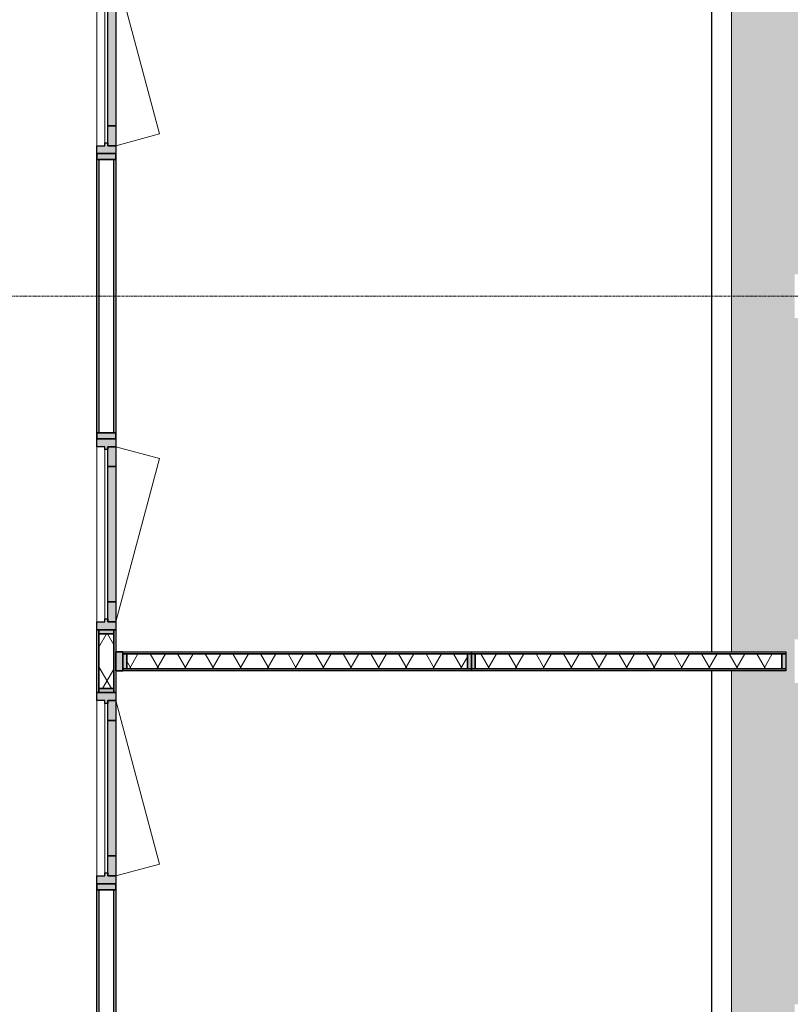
# Model space of a CAD drawing. Header units: millimetres. Extents: x 3625 to 132892, y -52547 to 67182.
# Tile 136 of 256: x 78423 to 82293, y 4772 to 9717. Entities that reach past the tile are written whole.
import ezdxf

# ---------------------------------------------------------------- set-up
doc = ezdxf.new("R2010")
doc.units = ezdxf.units.MM
doc.linetypes.add('stramien', pattern=[22.225, 12.7, -3.175, 3.175, -3.175])
for name, color, linetype, lineweight in [('A-CLNG-SUSP', 5, 'Continuous', 25), ('A-FLOR-PATT', 8, 'Continuous', 18), ('A-GENM', 6, 'Continuous', 18), ('A-GLAZ', 6, 'Continuous', 18), ('A-GLAZ-CWMG', 3, 'Continuous', 18), ('S-GRID', 1, 'Continuous', 18)]:
    doc.layers.add(name, color=color, linetype=linetype, lineweight=lineweight)

# ---------------------------------------------------------------- blocks, each defined once
blk = doc.blocks.new('3073_04 constructie_abt_export 08-11-2012_rvt-1-Plotview plafond begane grond - 1 op 100')
at = {"layer": 'A-FLOR-PATT'}
h = blk.add_hatch(color=254, dxfattribs=at)
h.paths.add_polyline_path([(52810.5, 2688.2), (53906.6, 2688.2), (53906.6, 2938.2), (54166.6, 2938.2), (54166.1, 4551.5), (53806.6, 4551.5), (53806.6, 4771.9), (54166.6, 4771.9), (54166.1, 6384.9), (53806.6, 6384.9), (53806.6, 6605.2), (54166.6, 6605.2), (54166.1, 8218.2), (53806.6, 8218.2), (53806.6, 8438.5), (54166.6, 8438.5), (54166.1, 10051.5), (53806.6, 10051.5), (53806.6, 10271.9), (54166.6, 10271.9), (54166.1, 11884.9), (53806.6, 11884.9), (53806.6, 12105.2), (54166.6, 12105.2), (54166.1, 13718.2), (53806.6, 13718.2), (53806.6, 13938.5), (54166.6, 13938.5), (54166.1, 15551.5), (53806.6, 15551.5), (53806.6, 15771.9), (54166.6, 15771.9), (54166.1, 17384.9), (53488.9, 17384.9), (53488.9, 10209.2), (53771.6, 10209.2), (53771.6, 10114.2), (53488.9, 10114.2), (53488.9, 6542.5), (53761.6, 6542.5), (53761.6, 6447.5), (53488.9, 6447.5), (53488.9, 3178.2), (50397.1, 3178.2), (50397.1, 3048.5), (50302.1, 3048.5), (50302.1, 3178.2), (38044.6, 3178.2), (38044.6, 13301.2), (43540.4, 13301.2), (43540.4, 13780.7), (43293.6, 13780.7), (43293.6, 13875.7), (43540.4, 13875.7), (43540.4, 14355.2), (43091.6, 14355.2), (43091.6, 14455.2), (43093.3, 14455.2), (43093.3, 17393.2), (43716.6, 17393.2), (43716.6, 17395.2), (38247.1, 17395.2), (38247.1, 17393.2), (42946.6, 17393.2), (42946.6, 17389.9), (43086.6, 17389.9), (43086.6, 14095.2), (43091.6, 14095.2), (43091.6, 14105.2), (43293.6, 14105.2), (43293.6, 14095.2), (43283.6, 14095.2), (43283.6, 13561.2), (43293.6, 13561.2), (43293.6, 13551.2), (38047.1, 13551.2), (38047.1, 17395.2), (37616.6, 17395.2), (37616.6, 17322.2), (37766.6, 17322.2), (37766.6, 2928.2), (37626.9, 2927.8), (37626.9, 2688.2), (39240.3, 2688.2), (39240.3, 3038.5), (39460.3, 3038.5), (39460.3, 2688.2), (41073.6, 2688.2), (41073.6, 3038.5), (41293.6, 3038.5), (41293.6, 2688.2), (42906.9, 2688.2), (42906.9, 3038.5), (43126.9, 3038.5), (43126.9, 2688.2), (44740.3, 2688.2), (44740.3, 3038.5), (44960.3, 3038.5), (44960.3, 2688.2), (46573.6, 2688.2), (46573.6, 3038.5), (46793.6, 3038.5), (46793.6, 2688.2), (48406.9, 2688.2), (48406.9, 3038.5), (48626.9, 3038.5), (48626.9, 2688.2), (50249.6, 2688.2), (50249.6, 3028.2), (50449.6, 3028.2), (50449.6, 2688.2), (52073.2, 2688.2), (52073.6, 3038.5), (52293.2, 3038.5), (52293.6, 2688.2), (52444.7, 2688.2)], flags=0)
h.paths.add_polyline_path([(53916.6, 2688.2), (53916.6, 2688.2), (53916.6, 2846.2)], flags=0)
h.paths.add_polyline_path([(52083.6, 2688.2), (52083.6, 3028.2), (52083.2, 3028.5), (52083.2, 2688.2)], flags=0)
h.paths.add_polyline_path([(48616.9, 2688.2), (48616.6, 3028.5), (48616.6, 3028.1), (48616.6, 2688.2)], flags=0)
h.paths.add_polyline_path([(43116.6, 2688.2), (43116.9, 2688.2), (43116.6, 3028.5), (43116.6, 3028.1), (43116.6, 2828.8)], flags=0)
h.paths.add_polyline_path([(44949.6, 2688.2), (44950.3, 2688.2), (44949.6, 3028.5), (44949.6, 3027.8), (44949.6, 2829.1)], flags=0)
h.paths.add_polyline_path([(39450.3, 2688.2), (39449.6, 3028.5), (39449.6, 3027.8), (39449.6, 2688.2)], flags=0)
h.paths.add_polyline_path([(37726.6, 6384.9), (37726.6, 6605.2), (37616.6, 6605.2), (37616.6, 6595.2), (37716.6, 6595.2), (37716.6, 6395.2), (37616.6, 6395.2), (37616.6, 6384.9), (37716.6, 6384.9)], flags=0)
h.paths.add_polyline_path([(48783.6, 7801.2), (49044.5, 7801.2), (49044.5, 8855.2), (47988.8, 8855.2), (47988.8, 7801.2), (48778.8, 7801.2)], flags=0)
h.paths.add_polyline_path([(43283.6, 7801.2), (43544, 7801.2), (43544, 8855.2), (42488.8, 8855.2), (42488.8, 7801.2), (42749.6, 7801.2)], flags=0)
h.paths.add_polyline_path([(48239.6, 8051.2), (48239.6, 8605.2), (48793.6, 8605.2), (48793.6, 8051.2), (48244.1, 8051.2)], flags=0)
h.paths.add_polyline_path([(42749.6, 8061.2), (42749.6, 8595.2), (43283.6, 8595.2), (43283.6, 8061.2)], flags=0)
h.paths.add_polyline_path([(52710.5, 10211.8), (52713, 10211.8), (52713, 13224), (52710.5, 13224), (52710.5, 10304.2)], flags=0)
h.paths.add_polyline_path([(52810.5, 10211.8), (52810.5, 13224), (52808, 13224), (52808, 10211.8)], flags=0)
h.paths.add_polyline_path([(54166.6, 11894.9), (54166.6, 11895.2), (53966.3, 11894.9)], flags=0)
h.paths.add_polyline_path([(48733.4, 13301.2), (49044, 13301.2), (49044, 14355.2), (48564.1, 14355.2), (48564.1, 14105.2), (48793.6, 14105.2), (48793.6, 13551.2), (48239.6, 13551.2), (48239.6, 13780.7), (47992, 13780.7), (47992, 13301.2), (48249.6, 13301.2)], flags=0)
h.paths.add_polyline_path([(38597.8, 13661.2), (42739.6, 13661.2), (42739.6, 14105.2), (42936.6, 14105.2), (42936.6, 14095.2), (42946.6, 14095.2), (42946.6, 15180.7), (38597.8, 15180.7), (38597.8, 14228.6)], flags=0)
h.paths.add_polyline_path([(38487.8, 13661.2), (38487.8, 15320.7), (38247.1, 15320.7), (38247.1, 13661.2)], flags=0)
h.paths.add_polyline_path([(45815.6, 13778.1), (45814.5, 13780.7), (45715.6, 13780.7), (45715.6, 13778.1)], flags=0)
h.paths.add_polyline_path([(40916.6, 13828.2), (40516.6, 13828.2), (40516.6, 14978.2), (40916.6, 14978.2), (40916.6, 14228.6)], flags=0)
h.paths.add_polyline_path([(48204.6, 13875.7), (48239.6, 13875.7), (48239.6, 14105.2), (48469.1, 14105.2), (48469.1, 14355.2), (47992, 14355.2), (47992, 13875.7), (48174.6, 13875.7)], flags=0)
h.paths.add_polyline_path([(45715.6, 13875.7), (45718.1, 13875.7), (45718.1, 13878.4), (45715.6, 13878.4)], flags=0)
h.paths.add_polyline_path([(45813.1, 15611.4), (45815.6, 15611.4), (45815.6, 17384.9), (45718.1, 17384.9), (45718.1, 17344.9), (45813.1, 17344.9), (45813.1, 15641.2)], flags=0)
h.paths.add_polyline_path([(45718.1, 15612), (45718.1, 15711.7), (45715.6, 15711.7), (45715.6, 15612)], flags=0)
h.paths.add_polyline_path([(37716.6, 15761.2), (37716.6, 15761.9), (37715.9, 15761.2)], flags=0)
h.paths.add_polyline_path([(38042.1, 17384.9), (37766.6, 17384.9), (37767.5, 17394.9), (38042.1, 17394.9)], flags=0)
h.paths.add_polyline_path([(43726.6, 17544.9), (46633.3, 17544.9), (46633.3, 17553.2), (43726.6, 17553.2), (43726.6, 17603.2), (43116.6, 17603.2), (43116.6, 17595.2), (43716.6, 17595.2), (43716.6, 17544.9)], flags=0)
h.paths.add_polyline_path([(53488.9, 17544.9), (53806.6, 17544.9), (53806.6, 17605.2), (54166.6, 17605.2), (54166.1, 19218.2), (53806.6, 19218.2), (53806.6, 19248.2), (53488.9, 19248.2), (53488.9, 17601.2)], flags=0)
h.paths.add_polyline_path([(32417.3, 17595.2), (32417.3, 19211.2), (32116.6, 19211.2), (32116.6, 17595.2), (32342.2, 17595.2)], flags=0)
h.paths.add_polyline_path([(41766.6, 17705.2), (41766.6, 17715.2), (41616.6, 17715.2), (41616.6, 17705.2), (41636.9, 17705.2)], flags=0)
h.paths.add_polyline_path([(41566.6, 17908.2), (41566.1, 19064.9), (41563.1, 19067.4), (41544.6, 19067.8), (41544.6, 19078.2), (41416.6, 19078.2), (41416.6, 17908.2)], flags=0)
h.paths.add_polyline_path([(54001.3, 18172.7), (54000.1, 18172.7), (54001.2, 18476.7), (54073.1, 18476.7), (54072, 18172.7), (54001.4, 18172.7)], flags=0)
h.paths.add_polyline_path([(47989.6, 18801.2), (49044.5, 18801.2), (49044.5, 19248.2), (48793.6, 19248.2), (48793.6, 19051.2), (48239.6, 19052), (48239.6, 19248.2), (47988.8, 19248.2), (47988.8, 18801.2)], flags=0)
h.paths.add_polyline_path([(42729.6, 19041.2), (42916.6, 19041.2), (42916.6, 19051.2), (42739.6, 19051.2), (42739.6, 19605.2), (42916.6, 19605.2), (42916.6, 19615.2), (42729.6, 19615.2), (42729.6, 19051.2)], flags=0)
h.paths.add_polyline_path([(43256.7, 19041.2), (43303.6, 19041.2), (43303.6, 19191.2), (46155.6, 19191.2), (46155.6, 19211.2), (43303.6, 19211.2), (43303.6, 19615.2), (43129.6, 19615.2), (43129.6, 21051.2), (43119.6, 21051.2), (43119.6, 19605.2), (43293.6, 19605.2), (43293.6, 19051.2), (43116.6, 19051.2), (43116.6, 19041.2)], flags=0)
h.paths.add_polyline_path([(24573.6, 19178.2), (24583.6, 19178.2), (24583.6, 19424.2), (24573.6, 19424.2), (24573.6, 19287.4)], flags=0)
h.paths.add_polyline_path([(26616.6, 19178.2), (26616.9, 19178.2), (26616.6, 19178.5)], flags=0)
h.paths.add_polyline_path([(19080.8, 19178.2), (19083.6, 19178.2), (19083.3, 19424.2), (19080.8, 19424.2), (19080.8, 19287.4)], flags=0)
h.paths.add_polyline_path([(13793.6, 19178.2), (13793.6, 19424.2), (13783.6, 19424.2), (13783.6, 19178.2)], flags=0)
h.paths.add_polyline_path([(24793.6, 19178.2), (24793.6, 19424.2), (24783.6, 19424.2), (24783.6, 19178.2)], flags=0)
h.paths.add_polyline_path([(6449.6, 19178.2), (6449.9, 19178.2), (6449.6, 19178.5)], flags=0)
h.paths.add_polyline_path([(15416.6, 19178.2), (15416.6, 19178.2), (15416.6, 19287.4)], flags=0)
h.paths.add_polyline_path([(13573.3, 19178.2), (13583.6, 19178.2), (13583.6, 19528.2), (13783.3, 19528.3), (13783.3, 19538.2), (13583.3, 19538.2), (13583.3, 19424.2), (13573.3, 19424.2), (13573.3, 19287.4)], flags=0)
h.paths.add_polyline_path([(31906.6, 19178.2), (31916.6, 19178.2), (31916.6, 21106.2), (31906.6, 21106.2), (31906.6, 19184.1)], flags=0)
h.paths.add_polyline_path([(9916.6, 19178.2), (9916.6, 19178.2), (9916.6, 19287.4)], flags=0)
h.paths.add_polyline_path([(11949.6, 19178.2), (11949.9, 19178.2), (11949.6, 19178.5)], flags=0)
h.paths.add_polyline_path([(37366.2, 19211.2), (37366.6, 19211.2), (37366.2, 19216.2)], flags=0)
h.paths.add_polyline_path([(46315.6, 19408.2), (46320.6, 19408.2), (46320.6, 23791.2), (46315.6, 23791.2), (46315.6, 19460.8)], flags=0)
h.paths.add_polyline_path([(46305.6, 19248.2), (46315.6, 19248.2), (46315.6, 19408.2), (46305.6, 19408.2), (46305.6, 19258.2)], flags=0)
h.paths.add_polyline_path([(53806.6, 19408.2), (53806.6, 19438.5), (54166.6, 19438.5), (54166.1, 21051.5), (53806.6, 21051.5), (53806.6, 21271.9), (54166.6, 21271.9), (54166.1, 22884.9), (53806.6, 22884.9), (53806.6, 23105.2), (54166.6, 23105.2), (54166.1, 24718.2), (53806.6, 24718.2), (53806.6, 24938.5), (54166.6, 24938.5), (54166.1, 26551.5), (53806.6, 26551.5), (53806.6, 26614.2), (53488.9, 26614.2), (53488.9, 19408.2), (53681.7, 19408.2)], flags=0)
h.paths.add_polyline_path([(49044.5, 19408.2), (49044.5, 19855.2), (47988.8, 19855.2), (47988.8, 19408.2), (48239.6, 19408.2), (48239.6, 19605.2), (48793.6, 19604.2), (48793.6, 19408.2)], flags=0)
h.paths.add_polyline_path([(37341.2, 19431.2), (37361.2, 19431.2), (37361.2, 20411.2), (37341.2, 20411.2), (37341.2, 19456.2), (37041.6, 19456.2), (37041.6, 19431.2), (37208.2, 19431.2)], flags=0)
h.paths.add_polyline_path([(36324.2, 19431.2), (36741.6, 19431.2), (36741.6, 19456.2), (36196.2, 19456.2), (36196.2, 20819.2), (36416.6, 20819.2), (36416.6, 20861.2), (36176.2, 20861.2), (36176.2, 19431.2), (36196.2, 19431.2)], flags=0)
h.paths.add_polyline_path([(36056.2, 19431.2), (36056.2, 20861.2), (34886.2, 20861.2), (34886.2, 19431.2), (36053.4, 19431.2)], flags=0)
h.paths.add_polyline_path([(34741.2, 19431.2), (34766.2, 19431.2), (34766.2, 21056.2), (32292.8, 21056.2), (32292.8, 19431.2), (34507.1, 19431.2)], flags=0)
h.paths.add_polyline_path([(32200.3, 19431.2), (32200.3, 21061.2), (32116.6, 21061.2), (32116.6, 19431.2)], flags=0)
h.paths.add_polyline_path([(33888.6, 19456.2), (33528.5, 19456.2), (33528.5, 20244.7), (34741.2, 20244.7), (34741.2, 19456.2), (34301.2, 19456.2)], flags=0)
h.paths.add_polyline_path([(35125.6, 19456.2), (34906.2, 19456.2), (34906.2, 20819.2), (36036.2, 20819.2), (36036.2, 19456.2), (35706.8, 19456.2)], flags=0)
h.paths.add_polyline_path([(32311.2, 19456.2), (32311.2, 20244.7), (33523.8, 20244.7), (33523.8, 19456.2), (32651.5, 19456.2)], flags=0)
h.paths.add_polyline_path([(24583.6, 19528.2), (24783.5, 19528.2), (24783.5, 19538.2), (24583.6, 19538.2), (24583.6, 19537)], flags=0)
h.paths.add_polyline_path([(4376.6, 19528.2), (4626.6, 19528.2), (4627.5, 19578.2), (28267.5, 19578.2), (28267.5, 23791.2), (28263.3, 23791.2), (28263.3, 21111.6), (27821.9, 21111.6), (27821.9, 19698.2), (5044.6, 19698.2), (5044.6, 35438.2), (9969.1, 35438.2), (9969.1, 35618.2), (9906.6, 35618.2), (9906.6, 35968.2), (8293.3, 35968.2), (8293.3, 35618.2), (8073.3, 35618.2), (8073.3, 35968.2), (6459.9, 35968.2), (6459.9, 35618.2), (6239.9, 35618.2), (6239.9, 35968.2), (4616.6, 35968.2), (4616.6, 35728.2), (4376.6, 35728.2), (4376.6, 34104.9), (4726.6, 34104.9), (4726.6, 33884.9), (4376.6, 33884.8), (4376.6, 32271.5), (4726.6, 32271.5), (4726.6, 32051.5), (4376.6, 32051.5), (4376.6, 30438.2), (4726.6, 30438.2), (4726.6, 30218.2), (4376.6, 30218.2), (4376.6, 28604.9), (4726.6, 28604.9), (4726.6, 28384.9), (4376.6, 28384.8), (4376.6, 26771.5), (4726.6, 26771.5), (4726.6, 26551.5), (4376.6, 26551.5), (4376.6, 24938.2), (4726.6, 24938.2), (4726.6, 24718.2), (4376.6, 24718.2), (4376.6, 23104.9), (4726.6, 23104.9), (4726.6, 22884.9), (4376.6, 22884.8), (4376.6, 21271.5), (4726.6, 21271.5), (4726.6, 21051.5), (4376.6, 21051.5), (4376.6, 19709)], flags=0)
h.paths.add_polyline_path([(41416.6, 19578.2), (41566.6, 19578.2), (41565.5, 20734.4), (41416.6, 20734.4), (41416.6, 19709)], flags=0)
h.paths.add_polyline_path([(34741.2, 20247.7), (33528.5, 20247.7), (33528.5, 21036.2), (34741.2, 21036.2), (34741.2, 20422.5)], flags=0)
h.paths.add_polyline_path([(32970.4, 20247.7), (32311.2, 20247.7), (32311.2, 21036.2), (33523.8, 21036.2), (33523.8, 20247.7)], flags=0)
h.paths.add_polyline_path([(36176.2, 20953.7), (36416.6, 20953.7), (36416.6, 21061.2), (36176.2, 21061.2), (36176.2, 20973.7)], flags=0)
h.paths.add_polyline_path([(36056.2, 20953.7), (36056.2, 21061.2), (34886.2, 21061.2), (34886.2, 20953.7), (36036.2, 20953.7)], flags=0)
h.paths.add_polyline_path([(46165.6, 21061.2), (46165.6, 21066.2), (43716.6, 21066.2), (43716.6, 21061.2), (46165.4, 21061.2)], flags=0)
h.paths.add_polyline_path([(31626.6, 21116.2), (31636.6, 21116.2), (31636.6, 21588.8), (31629.6, 21588.8), (31629.6, 23252.8), (31636.6, 23252.8), (31636.6, 23681.2), (31626.6, 23681.2), (31626.6, 21586)], flags=0)
h.paths.add_polyline_path([(45022.2, 21206.2), (46100.6, 21206.2), (46100.6, 21211.2), (43716.6, 21211.2), (43716.6, 21206.2), (43891.6, 21206.2)], flags=0)
h.paths.add_polyline_path([(31757.2, 21216.2), (31916.6, 21216.2), (31916.6, 23681.2), (31736.6, 23681.2), (31736.6, 23252.8), (31743.6, 23252.8), (31743.6, 21588.8), (31736.6, 21588.8), (31736.6, 21216.2), (31743.6, 21216.2)], flags=0)
h.paths.add_polyline_path([(33096.6, 21261.2), (33096.6, 23581.2), (32116.6, 23581.2), (32116.6, 21261.2), (32651.5, 21261.2)], flags=0)
h.paths.add_polyline_path([(54166.6, 22894.9), (54166.6, 22895.2), (53966.3, 22894.9)], flags=0)
h.paths.add_polyline_path([(43785.1, 23631.2), (46100.6, 23631.2), (46100.6, 23641.2), (43716.6, 23641.2), (43716.6, 23631.2)], flags=0)
h.paths.add_polyline_path([(32544.6, 24301.2), (32543.6, 25355.2), (31488.9, 25355.2), (31488.9, 24301.2), (32032.9, 24301.2)], flags=0)
h.paths.add_polyline_path([(26466.1, 24301.2), (27044.5, 24301.2), (27044.5, 25355.2), (26564.1, 25355.2), (26564.1, 25105.2), (26793.6, 25105.2), (26793.6, 24551.2), (26239.6, 24551.2), (26239.6, 25105.2), (26469.1, 25105.2), (26469.1, 25355.2), (25988.8, 25355.2), (25988.8, 24875.4), (26204.6, 24875.4), (26204.6, 24780.4), (25988.8, 24780.4), (25988.8, 24301.2)], flags=0)
h.paths.add_polyline_path([(21544.5, 24301.2), (21544.5, 25355.2), (20490.4, 25354.4), (20490.4, 24301.2), (21517.8, 24301.2)], flags=0)
h.paths.add_polyline_path([(14989, 24301.2), (16044.7, 24301.2), (16044.7, 25355.2), (14989, 25355.2), (14989, 24346.3)], flags=0)
h.paths.add_polyline_path([(10544.5, 24301.2), (10544.5, 25355.2), (9488.8, 25355.2), (9488.8, 24301.2)], flags=0)
h.paths.add_polyline_path([(42548.1, 24301.2), (43544.6, 24301.2), (43544.6, 25355.2), (42488.9, 25355.2), (42488.9, 24301.2)], flags=0)
h.paths.add_polyline_path([(38044.6, 24301.2), (38044.6, 25355.2), (36988.9, 25355.2), (36988.9, 24301.2), (37599.8, 24301.2)], flags=0)
h.paths.add_polyline_path([(47988.8, 24301.2), (49044.5, 24301.2), (49044.5, 25355.2), (47988.8, 25355.2), (47988.8, 24346.3)], flags=0)
h.paths.add_polyline_path([(48733.4, 24551.2), (48239.6, 24551.2), (48239.6, 25105.2), (48793.6, 25105.2), (48793.6, 24551.2), (48756.2, 24551.2)], flags=0)
h.paths.add_polyline_path([(43283.4, 24551.2), (42739.6, 24551.2), (42739.6, 25105.2), (43293.6, 25105.2), (43293.6, 24551.2), (43283.6, 24551.2)], flags=0)
h.paths.add_polyline_path([(37783.6, 24551.2), (37239.6, 24551.2), (37239.6, 25105.2), (37793.6, 25105.2), (37793.6, 24551.2), (37788.7, 24551.2)], flags=0)
h.paths.add_polyline_path([(31749.6, 24551.2), (31739.6, 24551.2), (31739.6, 25105.2), (32293.6, 25105.2), (32293.6, 24551.2), (32283.4, 24551.2)], flags=0)
h.paths.add_polyline_path([(20757.3, 24551.2), (20739.6, 24551.2), (20739.6, 25105.2), (21293.6, 25105.2), (21293.6, 24551.2), (20779.1, 24551.2)], flags=0)
h.paths.add_polyline_path([(15249.6, 24551.2), (15239.6, 24551.2), (15239.6, 25105.2), (15793.6, 25105.2), (15793.6, 24551.2), (15466.6, 24551.2)], flags=0)
h.paths.add_polyline_path([(9739.6, 24551.2), (9739.6, 25105.2), (10293.6, 25104.2), (10293.6, 24551.2), (9749.6, 24551.2)], flags=0)
h.paths.add_polyline_path([(4716.6, 24728.2), (4716.6, 24728.2), (4516.6, 24728.2)], flags=0)
h.paths.add_polyline_path([(53488.9, 26709.2), (53806.6, 26709.2), (53806.6, 26771.9), (54166.6, 26771.9), (54166.1, 28384.9), (53806.6, 28384.9), (53806.6, 28605.2), (54166.6, 28605.2), (54166.1, 30218.2), (53806.6, 30218.2), (53806.6, 30280.9), (53488.9, 30280.9), (53488.9, 28542.5), (53771.6, 28542.5), (53771.6, 28447.5), (53488.9, 28447.5), (53488.9, 27718.8)], flags=0)
h.paths.add_polyline_path([(15466.6, 26711.5), (15465.9, 28444.5), (10066.7, 28444.2), (10066.7, 26711.5), (15465.9, 26711.5)], flags=0)
h.paths.add_polyline_path([(14889, 26712.2), (10067.9, 26712.2), (10067.9, 28444.2), (15465.9, 28443.2), (15465.9, 26712.2), (15202.4, 26712.2)], flags=0)
h.paths.add_polyline_path([(4716.6, 26761.2), (4716.6, 26761.5), (4716.3, 26761.2)], flags=0)
h.paths.add_polyline_path([(4716.6, 28394.9), (4716.6, 28395.2), (4516.6, 28394.9)], flags=0)
h.paths.add_polyline_path([(43293.6, 29801.2), (43543.9, 29801.2), (43543.9, 30855.2), (42488.8, 30855.2), (42489.6, 29801.2), (43283.6, 29801.2)], flags=0)
h.paths.add_polyline_path([(47988.8, 29801.2), (49043.9, 29801.2), (49043.9, 30855.2), (47988.8, 30855.2), (47988.8, 29826.7)], flags=0)
h.paths.add_polyline_path([(15239.6, 29801.2), (16044.4, 29801.2), (16044.4, 30855.2), (14988.8, 30855.2), (14989.6, 29801.2)], flags=0)
h.paths.add_polyline_path([(10543.6, 29801.2), (10544.5, 29801.2), (10544.5, 30855.2), (9488.8, 30855.2), (9489.6, 29801.2), (10506.2, 29801.2)], flags=0)
h.paths.add_polyline_path([(39877.4, 29801.2), (39877.4, 32113.9), (39456.9, 32113.9), (39456.9, 30041.2), (37785.3, 30041.2), (37785.3, 30051.2), (37244.3, 30051.2), (37244.3, 30605.2), (37793.6, 30605.2), (37793.6, 30261.2), (37805.3, 30261.2), (37805.3, 30615.5), (37705.8, 30615.5), (37705.8, 30750.7), (37330.8, 30750.7), (37330.8, 30615.5), (37231.3, 30615.5), (37231.3, 30041.2), (31749.6, 30041.2), (31749.6, 30595.2), (31729.6, 30595.2), (31729.6, 30615.2), (31916.6, 30615.2), (31916.6, 31508.2), (22949.6, 31508.2), (22949.6, 31495.2), (22959.6, 31495.2), (22959.6, 30261.2), (26229.6, 30261.2), (26229.6, 30041.2), (23199.6, 30041.2), (23199.6, 29846), (22999.6, 29846), (22999, 30041.2), (22949.6, 30041.2), (22949.6, 29801.2), (39554.9, 29801.2)], flags=0)
h.paths.add_polyline_path([(22749.6, 29801.2), (22749.6, 30328.2), (22741.6, 30328.2), (22741.6, 30039.2), (21288.6, 30039.2), (21288.6, 30051.2), (20744.6, 30051.2), (20744.6, 30039.2), (19291.6, 30039.2), (19291.6, 30328.2), (19283.6, 30328.2), (19283.6, 29801.2), (22749.6, 29801.2)], flags=0)
h.paths.add_polyline_path([(18655.6, 29801.2), (19083.6, 29801.2), (19083.6, 35968.2), (17459.9, 35968.2), (17459.9, 35618.2), (17239.9, 35618.2), (17239.9, 35968.2), (15626.6, 35968.2), (15626.6, 35618.2), (15406.6, 35618.2), (15406.6, 35968.2), (13783.6, 35968.2), (13783.6, 35628.2), (13583.6, 35628.2), (13583.6, 35968.2), (11959.9, 35968.2), (11959.9, 35618.2), (11897.4, 35618.2), (11897.4, 35438.2), (13635.8, 35438.2), (13635.8, 35618.2), (13730.8, 35618.2), (13730.8, 35438.2), (18655.6, 35438.2), (18655.6, 29965.1)], flags=0)
h.paths.add_polyline_path([(18833.6, 29846), (18833.6, 30046), (19033.6, 30046), (19033.6, 29846)], flags=0)
h.paths.add_polyline_path([(27860.8, 30041.2), (26803.6, 30041.2), (26803.6, 30261.2), (31729.6, 30261.2), (31729.6, 30041.2), (27888.2, 30041.2)], flags=0)
h.paths.add_polyline_path([(48783.6, 30051.2), (48239.6, 30051.2), (48239.6, 30605.2), (48793.6, 30605.2), (48792.6, 30051.2)], flags=0)
h.paths.add_polyline_path([(42739.6, 30051.2), (42739.6, 30605.2), (43293.6, 30605.2), (43292.8, 30051.2), (42749.6, 30051.2)], flags=0)
h.paths.add_polyline_path([(26783.4, 30051.2), (26239.6, 30051.2), (26239.6, 30605.2), (26793.6, 30605.2), (26793.6, 30051.2), (26783.6, 30051.2)], flags=0)
h.paths.add_polyline_path([(15239.6, 30051.2), (15239.6, 30605.2), (15793.6, 30605.2), (15793.6, 30051.2), (15249.6, 30051.2)], flags=0)
h.paths.add_polyline_path([(10283.4, 30051.2), (9739.6, 30052), (9739.6, 30605.2), (10293.6, 30604.2), (10293.6, 30051.2), (10283.6, 30051.2)], flags=0)
h.paths.add_polyline_path([(39236.9, 30261.2), (39236.9, 30750.7), (39105.1, 30750.7), (39105.1, 30261.2), (39205.3, 30261.2)], flags=0)
h.paths.add_polyline_path([(33900.6, 30261.2), (33900.6, 30750.7), (33599.6, 30750.7), (33599.6, 30261.2), (33888.6, 30261.2)], flags=0)
h.paths.add_polyline_path([(53806.6, 30375.9), (53806.6, 30438.5), (54166.6, 30438.5), (54166.1, 32051.5), (53806.6, 32051.5), (53806.6, 32271.9), (54166.6, 32271.9), (54166.1, 33884.9), (53806.6, 33884.9), (53806.6, 34105.2), (54166.6, 34105.2), (54166.2, 35718.2), (53906.3, 35718.2), (53906.3, 35728.2), (52293.3, 35728.2), (52293.3, 35618.2), (52073.3, 35618.2), (52073.3, 35728.2), (50449.6, 35728.2), (50449.6, 35628.2), (50249.6, 35628.2), (50249.6, 35728.2), (48626.6, 35728.2), (48626.6, 35618.2), (48406.6, 35618.2), (48406.6, 35728.2), (46793.3, 35728.2), (46793.3, 35618.2), (46573.3, 35618.2), (46573.3, 35728.2), (44959.9, 35728.2), (44959.9, 35618.2), (44739.9, 35618.2), (44739.9, 35728.2), (43126.6, 35728.2), (43126.6, 35618.2), (43064.1, 35618.2), (43064.1, 35438.2), (53488.9, 35438.2), (53488.9, 30375.9), (53771.6, 30375.9)], flags=0)
h.paths.add_polyline_path([(32226.1, 30595.2), (32226.1, 30750.7), (32116.6, 30750.7), (32116.6, 30595.2), (32123.6, 30595.2)], flags=0)
h.paths.add_polyline_path([(32123.6, 30850.2), (32123.6, 30860.7), (32116.6, 30860.7), (32116.6, 30850.2)], flags=0)
h.paths.add_polyline_path([(28001.5, 31708.2), (31916.6, 31708.2), (31916.6, 35728.2), (30283.6, 35728.2), (30283.6, 35628.2), (30083.6, 35628.2), (30083.6, 35728.2), (28449.6, 35728.2), (28449.6, 31708.7), (28379.6, 31708.7), (28379.6, 35628.2), (28353.6, 35628.2), (28353.6, 31708.7), (28283.6, 31708.7), (28283.6, 35628.2), (28249.6, 35628.2), (28249.6, 35728.2), (26616.6, 35728.2), (26616.6, 35628.2), (26416.6, 35628.2), (26416.6, 35728.2), (24783.6, 35728.2), (24782.9, 34592.2), (24683.6, 34592.2), (24683.6, 34578.2), (24783.6, 34577.9), (24783.6, 31708.2), (26513.5, 31708.2)], flags=0)
h.paths.add_polyline_path([(22977.2, 31708.2), (24583.6, 31708.2), (24583.3, 34377.9), (22949.6, 34377.9), (22949.6, 31708.2)], flags=0)
h.paths.add_polyline_path([(39491.9, 32208.9), (39877.4, 32208.9), (39877.4, 35438.2), (42969.1, 35438.2), (42969.1, 35618.2), (42906.6, 35618.2), (42906.6, 35728.2), (41283.6, 35728.2), (41283.6, 35628.2), (39460.4, 35628.2), (39460.4, 35618.2), (39456.9, 35618.2), (39456.9, 32208.9)], flags=0)
h.paths.add_polyline_path([(32123.6, 32505.7), (32128.6, 32505.7), (32128.6, 35628.2), (32116.6, 35628.2), (32116.6, 32505.7), (32118, 32505.7)], flags=0)
h.paths.add_polyline_path([(34570.3, 32505.7), (34570.3, 32612), (33640.3, 32612), (33640.3, 32505.7), (34507.1, 32505.7)], flags=0)
h.paths.add_polyline_path([(35740.3, 32505.7), (36670.3, 32505.7), (36670.3, 32612), (35740.3, 32612), (35740.3, 32538)], flags=0)
h.paths.add_polyline_path([(35434.9, 32505.7), (35620.3, 32505.7), (35620.3, 32612), (34690.3, 32612), (34690.3, 32505.7), (35125.6, 32505.7)], flags=0)
h.paths.add_polyline_path([(36981.2, 32505.7), (37720.3, 32505.7), (37720.3, 32612), (36790.3, 32612), (36790.3, 32505.7)], flags=0)
h.paths.add_polyline_path([(33640.3, 32704.5), (34570.3, 32704.5), (34570.3, 34104.5), (33640.3, 34104.5), (33640.3, 32777.7)], flags=0)
h.paths.add_polyline_path([(35434.9, 32704.5), (35620.3, 32704.5), (35620.3, 34104.5), (34690.3, 34104.5), (34690.3, 32704.5), (35125.6, 32704.5)], flags=0)
h.paths.add_polyline_path([(36650.3, 32704.5), (36670.3, 32704.5), (36670.3, 34104.5), (35740.3, 34104.5), (35740.3, 32704.5), (36362.7, 32704.5)], flags=0)
h.paths.add_polyline_path([(36810.3, 32704.5), (37720.3, 32704.5), (37720.3, 34104.5), (36790.3, 34104.5), (36790.3, 32704.5)], flags=0)
h.paths.add_polyline_path([(34710.3, 32724.5), (34710.3, 34084.5), (35600.3, 34084.5), (35600.3, 32724.5), (34816.4, 32724.5)], flags=0)
h.paths.add_polyline_path([(34507.1, 32724.5), (33660.3, 32724.5), (33660.3, 34084.5), (34550.3, 34084.5), (34550.3, 32724.5)], flags=0)
h.paths.add_polyline_path([(36810.3, 32724.5), (36810.3, 34084.5), (37700.3, 34083.7), (37700.3, 32724.5), (36981.2, 32724.5)], flags=0)
h.paths.add_polyline_path([(36650.3, 32724.5), (35760.3, 32724.5), (35760.3, 34084.5), (36650.3, 34084.5), (36650.3, 32777.7)], flags=0)
h.paths.add_polyline_path([(54166.6, 33894.9), (54166.6, 33895.2), (53966.3, 33894.9)], flags=0)
h.paths.add_polyline_path([(23008, 34592.2), (24573.6, 34592.2), (24573.6, 35728.2), (22959.6, 35728.2), (22959.6, 34592.2), (22961.3, 34592.2)], flags=0)
h.paths.add_polyline_path([(10126.6, 35438.2), (11802.4, 35438.2), (11802.4, 35618.2), (11739.9, 35618.2), (11739.9, 35968.2), (10126.6, 35968.2), (10126.6, 35618.2), (10064.1, 35618.2), (10064.1, 35438.2), (10116.6, 35438.2)], flags=0)
h.paths.add_polyline_path([(52083.3, 35628.2), (52083.6, 35628.2), (52083.3, 35728.2)], flags=0)
h.paths.add_polyline_path([(44949.6, 35628.2), (44949.9, 35628.2), (44949.6, 35628.5)], flags=0)
h.paths.add_polyline_path([(17449.6, 35628.2), (17449.9, 35628.2), (17449.6, 35628.5)], flags=0)
h.paths.add_polyline_path([(8083.3, 35628.2), (8083.6, 35628.2), (8083.3, 35828.2)], flags=0)
blk = doc.blocks.new('22_KA_systeempanel_dicht - staal-7489656-Plotview plafond begane grond - 1 op 100')
at = {"layer": 'A-GLAZ'}
h = blk.add_hatch(color=256, dxfattribs=at)
h.paths.add_polyline_path([(-769.5, 37.5), (-789.5, 37.5), (-789.5, -37.5), (-769.5, -37.5)], flags=0)
h.paths.add_polyline_path([(769.5, 37.5), (769.5, -37.5), (789.5, -37.5), (789.5, 37.5)], flags=0)
h = blk.add_hatch(dxfattribs=at)
h.set_pattern_fill('FP_264', color=256, style=0, pattern_type=2)
h.set_pattern_definition([(240, (81480.74, 6495.04), (103.92305, -60), []), (300, (81480.74, 6495.04), (103.92305, 60), [])])
h.paths.add_polyline_path([(-769.5, 37.5), (-769.5, -37.5), (769.5, -37.5), (769.5, 37.5), (-709.6, 37.5)], flags=0)
at = {"layer": 'A-GLAZ', "lineweight": 25}
for p, q in [((-789.5, 47.5), (789.5, 47.5)), ((-789.5, 37.5), (-789.5, 47.5)), ((789.5, 37.5), (-789.5, 37.5)), ((-789.5, -37.5), (-789.5, 37.5)), ((-789.5, 37.5), (-769.5, 37.5)), ((-769.5, 37.5), (769.5, 37.5)), ((-769.5, -37.5), (-769.5, 37.5)), ((-769.5, 37.5), (-769.5, -37.5)), ((769.5, 37.5), (769.5, -37.5)), ((769.5, -37.5), (769.5, 37.5)), ((769.5, 37.5), (789.5, 37.5)), ((789.5, 47.5), (789.5, 37.5)), ((789.5, 37.5), (789.5, -37.5)), ((-789.5, -47.5), (-789.5, -37.5)), ((-789.5, -37.5), (789.5, -37.5)), ((-769.5, -37.5), (-789.5, -37.5)), ((789.5, -47.5), (-789.5, -47.5)), ((769.5, -37.5), (-769.5, -37.5)), ((789.5, -37.5), (769.5, -37.5)), ((789.5, -37.5), (789.5, -47.5))]:
    blk.add_line(p, q, dxfattribs=at)
blk = doc.blocks.new('22_KA_systeempanel_dicht - staal-7489658-Plotview plafond begane grond - 1 op 100')
at = {"layer": 'A-GLAZ'}
h = blk.add_hatch(color=256, dxfattribs=at)
h.paths.add_polyline_path([(-855.15, 37.5), (-875.15, 37.5), (-875.15, -37.5), (-855.15, -37.5)], flags=0)
h.paths.add_polyline_path([(855.15, 37.5), (855.15, -37.5), (875.15, -37.5), (875.15, 37.5)], flags=0)
h = blk.add_hatch(dxfattribs=at)
h.set_pattern_fill('FP_265', color=256, style=0, pattern_type=2)
h.set_pattern_definition([(240, (79816.09, 6495.04), (103.92305, -60), []), (300, (79816.09, 6495.04), (103.92305, 60), [])])
h.paths.add_polyline_path([(-855.15, 37.5), (-855.15, -37.5), (855.15, -37.5), (855.15, 37.5), (99.86, 37.5)], flags=0)
at = {"layer": 'A-GLAZ', "lineweight": 25}
for p, q in [((-875.15, 47.5), (875.15, 47.5)), ((-875.15, 37.5), (-875.15, 47.5)), ((875.15, 37.5), (-875.15, 37.5)), ((-875.15, -37.5), (-875.15, 37.5)), ((-875.15, 37.5), (-855.15, 37.5)), ((-855.15, 37.5), (855.15, 37.5)), ((-855.15, -37.5), (-855.15, 37.5)), ((-855.15, 37.5), (-855.15, -37.5)), ((855.15, 37.5), (855.15, -37.5)), ((855.15, -37.5), (855.15, 37.5)), ((855.15, 37.5), (875.15, 37.5)), ((875.15, 47.5), (875.15, 37.5)), ((875.15, 37.5), (875.15, -37.5)), ((-875.15, -47.5), (-875.15, -37.5)), ((-875.15, -37.5), (875.15, -37.5)), ((-855.15, -37.5), (-875.15, -37.5)), ((875.15, -47.5), (-875.15, -47.5)), ((855.15, -37.5), (-855.15, -37.5)), ((875.15, -37.5), (855.15, -37.5)), ((875.15, -37.5), (875.15, -47.5))]:
    blk.add_line(p, q, dxfattribs=at)
blk = doc.blocks.new('Rectangular Mullion - 22_interline_95x35-7488624-Plotview plafond begane grond - 1 op 100')
at = {"layer": 'A-GLAZ-CWMG'}
blk.add_hatch(color=256, dxfattribs=at).paths.add_polyline_path([(-35, -47.5), (-35, 47.5), (0, 47.5), (0, -47.5)], flags=0)
at = {"layer": 'A-GLAZ-CWMG', "lineweight": 35}
for p, q in [((0, 47.5), (-35, 47.5)), ((-35, 47.5), (-35, -47.5)), ((0, -47.5), (0, 47.5)), ((-35, -47.5), (0, -47.5))]:
    blk.add_line(p, q, dxfattribs=at)
blk = doc.blocks.new('22_KA_systeempanel_deur_glas - glas-V164-Plotview plafond begane grond - 1 op 100')
at = {"layer": 'A-GLAZ'}
h = blk.add_hatch(color=256, dxfattribs=at)
h.paths.add_polyline_path([(480, 47.5), (440, 47.5), (440, 7.5), (425, 7.5), (425, -7.5), (440, -7.5), (440, -47.5), (480, -47.5)], flags=0)
h.paths.add_polyline_path([(-425, -7.5), (-425, 7.5), (-440, 7.5), (-440, 47.5), (-480, 47.5), (-480, -47.5), (-440, -47.5), (-440, -7.5)], flags=0)
h = blk.add_hatch(color=256, dxfattribs=at)
h.paths.add_polyline_path([(440, 7.5), (440, 47.5), (340, 47.5), (340, 7.5)], flags=0)
h.paths.add_polyline_path([(-340, 7.5), (-340, 47.5), (-440, 47.5), (-440, 7.5)], flags=0)
blk.add_hatch(color=256, dxfattribs=at).paths.add_polyline_path([(340, 47.5), (-340, 47.5), (-340, 7.5), (340, 7.5)], flags=0)
for p, q in [((-440, 47.5), (381.1, 267.5)), ((440, 47.5), (381.1, 267.5)), ((-440, -47.5), (440, -47.5)), ((-425, -7.5), (425, -7.5))]:
    blk.add_line(p, q, dxfattribs=at)
at = {"layer": 'A-GLAZ', "lineweight": 25}
for p, q in [((-480, -47.5), (-480, 47.5)), ((-480, 47.5), (-440, 47.5)), ((-440, 7.5), (-440, 47.5)), ((-440, 47.5), (-340, 47.5)), ((-440, 47.5), (-440, 7.5)), ((-340, 7.5), (-440, 7.5)), ((-440, 7.5), (-425, 7.5)), ((-425, 7.5), (-425, -7.5)), ((-340, 7.5), (-340, 47.5)), ((-340, 47.5), (340, 47.5)), ((-340, 47.5), (-340, 7.5)), ((340, 7.5), (-340, 7.5)), ((340, 47.5), (340, 7.5)), ((340, 7.5), (340, 47.5)), ((340, 47.5), (440, 47.5)), ((440, 7.5), (340, 7.5)), ((425, -7.5), (425, 7.5)), ((425, 7.5), (440, 7.5)), ((440, 47.5), (440, 7.5)), ((440, 7.5), (440, 47.5)), ((440, 47.5), (480, 47.5)), ((480, 47.5), (480, -47.5)), ((-440, -47.5), (-480, -47.5)), ((-425, -7.5), (-440, -7.5)), ((-440, -7.5), (-440, -47.5)), ((440, -7.5), (425, -7.5)), ((440, -47.5), (440, -7.5)), ((480, -47.5), (440, -47.5))]:
    blk.add_line(p, q, dxfattribs=at)
blk = doc.blocks.new('22_KA_systeempanel_interline_dubbelglas_horizontaal - paneel_boven-7489618-Plotview plafond begane grond - 1 op 100')
at = {"layer": 'A-GLAZ'}
for points in [[(1117, 47.5), (-1117, 47.5), (-1117, 37.5), (1117, 37.5)], [(1117, -37.5), (-1117, -37.5), (-1117, -47.5), (1117, -47.5)]]:
    blk.add_hatch(color=256, dxfattribs=at).paths.add_polyline_path(points, flags=0)
at = {"layer": 'A-GLAZ', "lineweight": 25}
for p, q in [((-1117, 47.5), (1117, 47.5)), ((-1117, 37.5), (-1117, 47.5)), ((1117, 37.5), (-1117, 37.5)), ((1117, 47.5), (1117, 37.5)), ((-1117, -47.5), (-1117, -37.5)), ((-1117, -37.5), (1117, -37.5)), ((1117, -47.5), (-1117, -47.5)), ((1117, -37.5), (1117, -47.5))]:
    blk.add_line(p, q, dxfattribs=at)
blk = doc.blocks.new('22_KA_systeempanel_dicht - staal-7488620-Plotview plafond begane grond - 1 op 100')
at = {"layer": 'A-GLAZ'}
h = blk.add_hatch(color=256, dxfattribs=at)
h.paths.add_polyline_path([(157.5, 37.5), (137.5, 37.5), (137.5, -37.5), (157.5, -37.5)], flags=0)
h.paths.add_polyline_path([(-137.5, 37.5), (-157.5, 37.5), (-157.5, -37.5), (-137.5, -37.5)], flags=0)
h = blk.add_hatch(dxfattribs=at)
h.set_pattern_fill('FP_267', color=256, style=0, pattern_type=2)
h.set_pattern_definition([(150, (35003.68, -50349.6), (-60, -103.92305), []), (210, (35003.68, -50349.6), (60, -103.92305), [])])
h.paths.add_polyline_path([(137.5, 37.5), (-137.5, 37.5), (-137.5, -37.5), (137.5, -37.5)], flags=0)
at = {"layer": 'A-GLAZ', "lineweight": 25}
for p, q in [((-157.5, 47.5), (157.5, 47.5)), ((-157.5, 37.5), (-157.5, 47.5)), ((157.5, 37.5), (-157.5, 37.5)), ((-157.5, -37.5), (-157.5, 37.5)), ((-157.5, 37.5), (-137.5, 37.5)), ((-137.5, 37.5), (137.5, 37.5)), ((-137.5, -37.5), (-137.5, 37.5)), ((-137.5, 37.5), (-137.5, -37.5)), ((137.5, 37.5), (137.5, -37.5)), ((137.5, -37.5), (137.5, 37.5)), ((137.5, 37.5), (157.5, 37.5)), ((157.5, 47.5), (157.5, 37.5)), ((157.5, 37.5), (157.5, -37.5)), ((-157.5, -47.5), (-157.5, -37.5)), ((-157.5, -37.5), (157.5, -37.5)), ((-137.5, -37.5), (-157.5, -37.5)), ((157.5, -47.5), (-157.5, -47.5)), ((137.5, -37.5), (-137.5, -37.5)), ((157.5, -37.5), (137.5, -37.5)), ((157.5, -37.5), (157.5, -47.5))]:
    blk.add_line(p, q, dxfattribs=at)
blk = doc.blocks.new('22_KA_systeempanel_deur_glas - glas-V165-Plotview plafond begane grond - 1 op 100')
at = {"layer": 'A-GLAZ'}
h = blk.add_hatch(color=256, dxfattribs=at)
h.paths.add_polyline_path([(-480, 47.5), (-480, -47.5), (-440, -47.5), (-440, -7.5), (-425, -7.5), (-425, 7.5), (-440, 7.5), (-440, 47.5)], flags=0)
h.paths.add_polyline_path([(440, 47.5), (440, 7.5), (425, 7.5), (425, -7.5), (440, -7.5), (440, -47.5), (480, -47.5), (480, 47.5)], flags=0)
h = blk.add_hatch(color=256, dxfattribs=at)
h.paths.add_polyline_path([(-390.1, -7.5), (-440, -7.5), (-440, -47.5), (-340, -47.5), (-340, -7.5)], flags=0)
h.paths.add_polyline_path([(440, -7.5), (340, -7.5), (340, -47.5), (440, -47.5)], flags=0)
blk.add_hatch(color=256, dxfattribs=at).paths.add_polyline_path([(-340, -7.5), (-340, -47.5), (340, -47.5), (340, -7.5)], flags=0)
at = {"layer": 'A-GLAZ', "lineweight": 25}
for p, q in [((-480, 47.5), (-440, 47.5)), ((-480, -47.5), (-480, 47.5)), ((-440, 47.5), (-440, 7.5)), ((-440, 7.5), (-425, 7.5)), ((-425, 7.5), (-425, -7.5)), ((425, -7.5), (425, 7.5)), ((425, 7.5), (440, 7.5)), ((440, 47.5), (480, 47.5)), ((440, 7.5), (440, 47.5)), ((480, 47.5), (480, -47.5)), ((-440, -47.5), (-480, -47.5)), ((-440, -7.5), (-340, -7.5)), ((-440, -47.5), (-440, -7.5)), ((-425, -7.5), (-440, -7.5)), ((-440, -7.5), (-440, -47.5)), ((-340, -47.5), (-440, -47.5)), ((-340, -7.5), (340, -7.5)), ((-340, -47.5), (-340, -7.5)), ((-340, -7.5), (-340, -47.5)), ((340, -47.5), (-340, -47.5)), ((340, -7.5), (340, -47.5)), ((340, -7.5), (440, -7.5)), ((340, -47.5), (340, -7.5)), ((440, -47.5), (340, -47.5)), ((440, -7.5), (425, -7.5)), ((440, -7.5), (440, -47.5)), ((440, -47.5), (440, -7.5)), ((480, -47.5), (440, -47.5))]:
    blk.add_line(p, q, dxfattribs=at)
at = {"layer": 'A-GLAZ'}
for p, q in [((440, 47.5), (-440, 47.5)), ((425, 7.5), (-425, 7.5)), ((-440, -47.5), (381.1, -267.5)), ((440, -47.5), (381.1, -267.5))]:
    blk.add_line(p, q, dxfattribs=at)
blk = doc.blocks.new('22_KA_systeempanel_interline_dubbelglas_horizontaal - paneel_boven-7489622-Plotview plafond begane grond - 1 op 100')
at = {"layer": 'A-GLAZ'}
for points in [[(685.835, 47.5), (-685.835, 47.5), (-685.835, 37.5), (685.835, 37.5)], [(685.835, -37.5), (-685.835, -37.5), (-685.835, -47.5), (685.835, -47.5)]]:
    blk.add_hatch(color=256, dxfattribs=at).paths.add_polyline_path(points, flags=0)
at = {"layer": 'A-GLAZ', "lineweight": 25}
for p, q in [((-685.835, 47.5), (685.835, 47.5)), ((-685.835, 37.5), (-685.835, 47.5)), ((685.835, 37.5), (-685.835, 37.5)), ((685.835, 47.5), (685.835, 37.5)), ((-685.835, -47.5), (-685.835, -37.5)), ((-685.835, -37.5), (685.835, -37.5)), ((685.835, -47.5), (-685.835, -47.5)), ((685.835, -37.5), (685.835, -47.5))]:
    blk.add_line(p, q, dxfattribs=at)
blk = doc.blocks.new('Rectangular Mullion - 22_interline_95x30-7485334-Plotview plafond begane grond - 1 op 100')
at = {"layer": 'A-GLAZ-CWMG'}
blk.add_hatch(color=256, dxfattribs=at).paths.add_polyline_path([(15, 47.5), (15, -47.5), (-15, -47.5), (-15, 47.5)], flags=0)
at = {"layer": 'A-GLAZ-CWMG', "lineweight": 35}
for p, q in [((15, 47.5), (-15, 47.5)), ((-15, 47.5), (-15, -47.5)), ((15, -47.5), (15, 47.5)), ((-15, -47.5), (15, -47.5))]:
    blk.add_line(p, q, dxfattribs=at)

msp = doc.modelspace()

# ---------------------------------------------------------------- linework, layer by layer
at = {"layer": 'A-CLNG-SUSP'}
for p, q in [((81897.6, 10114.2), (81897.6, 6542.5)), ((81897.6, 6447.5), (81897.6, 3178.2))]:
    msp.add_line(p, q, dxfattribs=at)
at = {"layer": 'A-GENM'}
for p, q in [((81897.6, 6542.5), (81897.6, 10114.2)), ((81997.6, 10114.2), (81997.6, 6542.5)), ((81897.6, 3178.2), (81897.6, 6447.5)), ((81997.6, 6447.5), (81997.6, 3178.2))]:
    msp.add_line(p, q, dxfattribs=at)
at = {"layer": 'S-GRID', "linetype": 'stramien'}
msp.add_line((27284.7, 8328.2), (93295.2, 8328.2), dxfattribs=at)

# ---------------------------------------------------------------- block references
at = {"color": 250, "lineweight": 5}
msp.add_blockref('3073_04 constructie_abt_export 08-11-2012_rvt-1-Plotview plafond begane grond - 1 op 100', (28508.6, 0), dxfattribs=at)
at = {"layer": 'A-GLAZ'}
for name, p, rotation in [('22_KA_systeempanel_deur_glas - glas-V164-Plotview plafond begane grond - 1 op 100', (78858.2, 9524.2), 269.9999999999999), ('22_KA_systeempanel_interline_dubbelglas_horizontaal - paneel_boven-7489622-Plotview plafond begane grond - 1 op 100', (78858.2, 8328.4), 269.9999999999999), ('22_KA_systeempanel_deur_glas - glas-V165-Plotview plafond begane grond - 1 op 100', (78858.2, 7132.5), 89.9999999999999), ('22_KA_systeempanel_dicht - staal-7488620-Plotview plafond begane grond - 1 op 100', (78858.2, 6495), 269.9999999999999), ('22_KA_systeempanel_dicht - staal-7489658-Plotview plafond begane grond - 1 op 100', (79816.1, 6495), 180), ('22_KA_systeempanel_dicht - staal-7489656-Plotview plafond begane grond - 1 op 100', (81480.7, 6495), 180), ('22_KA_systeempanel_deur_glas - glas-V164-Plotview plafond begane grond - 1 op 100', (78858.2, 5857.5), 269.9999999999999), ('22_KA_systeempanel_interline_dubbelglas_horizontaal - paneel_boven-7489618-Plotview plafond begane grond - 1 op 100', (78858.2, 4230.5), 269.9999999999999)]:
    msp.add_blockref(name, p, dxfattribs=dict(at, rotation=rotation))
at = {"layer": 'A-GLAZ-CWMG', "extrusion": (0, 0, -1), "rotation": 270.0000000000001}
for p in [(-78858.2, 9029.2), (-78858.2, 7627.5), (-78858.2, 5362.5)]:
    msp.add_blockref('Rectangular Mullion - 22_interline_95x30-7485334-Plotview plafond begane grond - 1 op 100', p, dxfattribs=at)
at = {"layer": 'A-GLAZ-CWMG', "extrusion": (0, 0, -1)}
msp.add_blockref('Rectangular Mullion - 22_interline_95x35-7488624-Plotview plafond begane grond - 1 op 100', (-78905.9, 6495), dxfattribs=at)

doc.saveas('drawing.dxf')
